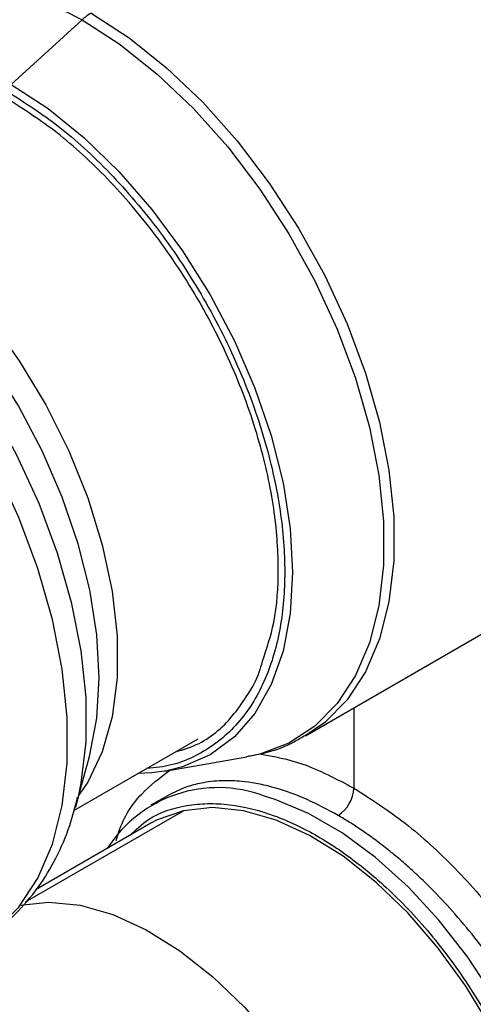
# Model space of a CAD drawing. Header units: millimetres. Extents: x 16 to 683, y 16 to 524.
# Tile 22 of 26: x 581 to 598, y 404 to 441. Entities that reach past the tile are written whole.
import ezdxf

# ---------------------------------------------------------------- set-up
doc = ezdxf.new("R2010")
doc.units = ezdxf.units.MM
doc.header["$LTSCALE"] = 2.5

msp = doc.modelspace()

# ---------------------------------------------------------------- linework, layer by layer
for p, q in [((582.877, 440.501), (580.22, 438.069)), ((591.249, 413.685), (600.214, 418.86)), ((593.057, 414.728), (593.057, 411.729)), ((582.566, 410.886), (587.221, 413.573)), ((582.624, 411.01), (583.147, 412.913)), ((585.973, 412.359), (589.054, 412.896)), ((593.057, 411.729), (593.062, 411.726)), ((582.708, 411.338), (582.624, 411.01)), ((586.076, 411.443), (585.455, 411.084)), ((580.754, 407.462), (586.676, 410.881)), ((585.452, 410.409), (581.151, 407.926))]:
    msp.add_line(p, q)
at = {"flags": 128}
for points in [[(573.386, 440.037), (574.151, 440.797), (575.125, 441.432), (576.221, 441.846), (577.421, 442.033), (578.708, 441.989), (580.061, 441.716), (581.458, 441.217), (582.877, 440.501)], [(583.208, 440.747), (584.634, 439.82), (586.037, 438.701), (587.395, 437.408), (588.687, 435.959), (589.893, 434.38), (590.994, 432.693), (591.971, 430.926), (592.811, 429.108), (593.499, 427.265), (594.024, 425.428), (594.38, 423.626), (594.559, 421.886), (594.559, 420.237), (594.38, 418.704), (594.024, 417.312), (593.499, 416.082), (592.811, 415.034), (591.971, 414.184), (591.238, 413.678)], [(582.877, 440.501), (584.297, 439.578), (585.694, 438.464), (587.047, 437.176), (588.333, 435.734), (589.534, 434.16), (590.63, 432.481), (591.604, 430.722), (592.44, 428.91), (593.125, 427.076), (593.648, 425.246), (594.002, 423.451), (594.18, 421.719), (594.18, 420.077), (594.002, 418.55), (593.648, 417.164), (593.125, 415.939), (592.44, 414.895), (591.604, 414.049), (590.63, 413.414), (589.534, 413), (589.054, 412.896)], [(580.22, 438.069), (581.597, 437.17), (582.95, 436.078), (584.257, 434.812), (585.494, 433.393), (586.641, 431.845), (587.679, 430.196), (588.588, 428.473), (589.355, 426.706), (589.965, 424.925), (590.409, 423.16), (590.678, 421.442), (590.768, 419.8), (590.678, 418.262), (590.409, 416.855), (589.965, 415.602), (589.355, 414.526), (588.588, 413.644), (587.679, 412.971), (586.641, 412.519), (586.047, 412.372)], [(571.566, 434.133), (573.003, 433.199), (574.417, 432.071), (575.786, 430.766), (577.089, 429.306), (578.305, 427.714), (579.414, 426.013), (580.4, 424.232), (581.246, 422.399), (581.94, 420.541), (582.47, 418.689), (582.828, 416.872), (583.009, 415.118), (583.009, 413.456), (582.828, 411.91), (582.708, 411.338)], [(574.191, 433.976), (575.555, 433.081), (576.894, 431.987), (578.182, 430.715), (579.396, 429.287), (580.513, 427.732), (581.512, 426.078), (582.375, 424.355), (583.085, 422.596), (583.63, 420.833), (583.999, 419.1), (584.185, 417.428), (584.185, 415.85), (583.999, 414.393), (583.63, 413.086), (583.085, 411.952), (582.744, 411.449)], [(578.884, 405.873), (579.632, 406.391), (580.502, 407.271), (581.215, 408.357), (581.76, 409.632), (582.128, 411.075), (582.314, 412.663), (582.314, 414.372), (582.128, 416.175), (581.76, 418.042), (581.215, 419.946), (580.502, 421.855), (579.632, 423.74), (578.619, 425.571), (577.479, 427.318), (576.229, 428.956), (574.89, 430.456), (573.483, 431.797), (572.029, 432.957), (570.552, 433.917)], [(583.147, 412.913), (583.162, 412.97), (583.426, 414.349), (583.514, 415.856), (583.426, 417.465), (583.162, 419.148), (582.727, 420.878), (582.129, 422.624), (581.378, 424.356), (580.487, 426.044), (579.47, 427.66), (578.346, 429.177), (577.133, 430.568), (575.853, 431.809), (574.527, 432.879), (573.177, 433.76)], [(586.047, 412.372), (585.494, 412.296), (584.968, 412.272)], [(601.248, 394.413), (601.161, 395.917), (600.904, 397.493), (600.482, 399.111), (599.901, 400.741), (599.173, 402.352), (598.311, 403.916), (597.331, 405.401), (596.252, 406.782), (595.094, 408.031), (593.878, 409.126), (592.628, 410.047), (591.365, 410.776), (590.114, 411.299), (589.717, 411.423)], [(586.676, 410.881), (585.692, 410.537), (585.452, 410.409)], [(597.951, 388.758), (598.572, 389.196), (599.294, 389.974), (599.861, 390.947), (600.261, 392.097), (600.488, 393.399), (600.535, 394.826), (600.403, 396.351), (600.094, 397.941), (599.614, 399.565), (598.972, 401.189), (598.183, 402.781), (597.262, 404.307), (596.228, 405.737), (595.101, 407.042), (593.905, 408.195), (592.665, 409.173), (591.405, 409.956), (590.15, 410.527), (588.928, 410.876), (587.762, 410.994), (586.676, 410.881)], [(580.548, 407.343), (581.633, 407.457), (582.8, 407.338), (584.022, 406.989), (585.276, 406.418), (586.537, 405.635), (587.777, 404.658), (588.973, 403.505), (590.099, 402.2), (591.134, 400.769), (592.055, 399.243), (592.844, 397.652), (593.485, 396.027), (593.966, 394.404), (594.275, 392.813), (594.407, 391.289), (594.36, 389.861), (594.133, 388.559), (593.732, 387.41), (593.165, 386.436), (592.444, 385.658), (591.583, 385.091), (590.599, 384.748)]]:
    msp.add_lwpolyline(points, dxfattribs=at)
for centre, radius, start, end in [((584.174, 439.102), 1.907, 120.399, 132.8091), ((587.969, 406.818), 4.925, 69.2171, 147.51), ((591.782, 411.785), 1.281, 302.6036, 357.365)]:
    msp.add_arc(centre, radius, start, end)
for points, knots in [([(600.69, 437.457), (600.658, 437.522), (600.131, 438.583), (599.102, 440.008), (597.765, 441.705), (596.38, 443.228), (594.612, 444.837), (592.467, 446.302), (590.324, 447.312), (588.178, 447.843), (586.135, 447.776), (584.566, 447.304), (583.854, 446.64), (583.622, 446.424)], [0, 0, 0, 0, 0.007969, 0.130488, 0.190544, 0.250615, 0.3658, 0.474474, 0.583149, 0.698334, 0.818307, 0.940826, 1, 1, 1, 1]), ([(600.368, 437.52), (600.034, 438.073), (599.567, 438.847), (598.809, 439.932), (598.138, 440.822), (597.3, 441.824), (596.388, 442.804), (595.405, 443.744), (594.368, 444.611), (593.355, 445.357), (592.687, 445.753), (592.381, 445.934)], [0, 0, 0, 0, 0.154687, 0.216835, 0.319655, 0.425655, 0.538588, 0.655555, 0.775412, 0.897283, 1, 1, 1, 1]), ([(580.093, 437.8), (580.726, 437.395), (582.03, 436.563), (583.964, 434.779), (585.824, 432.6), (587.484, 430.083), (588.611, 427.83), (589.324, 426.009), (589.892, 424.241), (590.352, 422.13), (590.529, 419.791), (590.352, 417.657), (589.795, 415.745), (588.833, 414.15), (587.48, 413.025), (586.235, 412.533), (585.455, 412.473), (585.294, 412.46)], [0, 0, 0, 0, 0.069956, 0.144102, 0.221331, 0.300199, 0.379067, 0.417725, 0.456395, 0.530541, 0.600497, 0.670453, 0.7446, 0.821829, 0.900697, 0.979564, 1, 1, 1, 1]), ([(589.636, 416.476), (589.795, 416.946), (590.147, 417.985), (590.279, 419.938), (590.113, 422.215), (589.568, 424.712), (588.628, 427.352), (587.311, 429.984), (585.955, 432.037), (584.763, 433.53), (583.545, 434.871), (581.985, 436.312), (580.711, 437.125), (580.093, 437.519)], [0, 0, 0, 0, 0.079498, 0.175545, 0.271591, 0.373391, 0.479422, 0.587704, 0.695986, 0.749062, 0.802154, 0.903954, 1, 1, 1, 1]), ([(586.371, 413.082), (586.675, 413.174), (587.535, 413.433), (588.413, 414.247), (589.1, 415.225), (589.474, 415.868), (589.599, 416.337), (589.636, 416.476)], [0, 0, 0, 0, 0.200531, 0.566181, 0.74541, 0.924693, 1, 1, 1, 1]), ([(589.051, 412.916), (589.29, 412.958), (589.908, 413.066), (590.643, 413.334), (591.093, 413.618), (591.223, 413.699)], [0, 0, 0, 0, 0.309287, 0.801717, 1, 1, 1, 1]), ([(589.529, 413.011), (590.064, 412.914), (591.194, 412.709), (592.414, 412.067), (593.057, 411.729)], [0, 0, 0, 0, 0.4732933, 1, 1, 1, 1]), ([(584.157, 409.762), (584.188, 409.873), (584.386, 410.587), (585.03, 411.537), (585.794, 412.116), (586.155, 412.391)], [0, 0, 0, 0, 0.087686, 0.56783, 1, 1, 1, 1]), ([(592.472, 410.706), (592.084, 410.915), (591.292, 411.341), (590.114, 411.762), (589.081, 411.976), (588.18, 412.022), (587.467, 411.953), (586.746, 411.779), (586.323, 411.566), (586.076, 411.443)], [0, 0, 0, 0, 0.160676, 0.32743, 0.50027, 0.618816, 0.749529, 0.8543, 1, 1, 1, 1]), ([(593.062, 411.726), (593.706, 411.314), (594.998, 410.488), (596.884, 408.76), (598.641, 406.75), (600.192, 404.497), (601.475, 402.091), (602.434, 399.619), (603.026, 397.174), (603.227, 394.843), (603.027, 392.721), (602.434, 390.881), (601.476, 389.404), (600.194, 388.336), (598.636, 387.77), (597.322, 387.606), (596.521, 387.793), (596.35, 387.833)], [0, 0, 0, 0, 0.070007, 0.140214, 0.210058, 0.280305, 0.350204, 0.420336, 0.490458, 0.560366, 0.630611, 0.700456, 0.770674, 0.840664, 0.910697, 0.980891, 1, 1, 1, 1]), ([(578.813, 405.863), (578.994, 405.959), (579.553, 406.257), (580.381, 406.975), (581.239, 407.964), (581.919, 409.101), (582.414, 410.229), (582.615, 411.03), (582.705, 411.386)], [0, 0, 0, 0, 0.09042, 0.279802, 0.479236, 0.662551, 0.850011, 1, 1, 1, 1]), ([(584.647, 409.944), (584.878, 410.163), (585.481, 410.734), (586.525, 411.057), (587.574, 411.166), (588.651, 411.109), (590.03, 410.772), (591.702, 409.984), (593.373, 408.842), (595.042, 407.324), (596.648, 405.437), (598.08, 403.267), (599.053, 401.322), (599.668, 399.75), (600.156, 398.225), (600.57, 396.394), (600.629, 395.06), (600.658, 394.413)], [0, 0, 0, 0, 0.051458, 0.134506, 0.175212, 0.215933, 0.294009, 0.367673, 0.441337, 0.519414, 0.600736, 0.683784, 0.766833, 0.807539, 0.848259, 0.926336, 1, 1, 1, 1]), ([(602.019, 394.858), (602.018, 394.947), (602.017, 395.125), (602.007, 395.397), (601.992, 395.673), (601.97, 395.955), (601.942, 396.241), (601.906, 396.531), (601.864, 396.826), (601.816, 397.126), (601.76, 397.429), (601.697, 397.736), (601.627, 398.047), (601.549, 398.362), (601.464, 398.68), (601.372, 399.001), (601.193, 399.583), (600.882, 400.466), (600.417, 401.558), (599.845, 402.716), (599.176, 403.893), (598.429, 405.027), (597.654, 406.071), (596.892, 406.99), (596.183, 407.752), (595.607, 408.32), (595.151, 408.741), (594.696, 409.136), (594.243, 409.504), (593.793, 409.845), (593.347, 410.159), (592.907, 410.448), (592.617, 410.62), (592.472, 410.706)], [0, 0, 0, 0, 0.015808, 0.031738, 0.04779, 0.063963, 0.080259, 0.096677, 0.113217, 0.129879, 0.146663, 0.163569, 0.180598, 0.197749, 0.215022, 0.232418, 0.249936, 0.309422, 0.375072, 0.427161, 0.499781, 0.572793, 0.62512, 0.69048, 0.749745, 0.782533, 0.81489, 0.846817, 0.878313, 0.90938, 0.940016, 0.970223, 1, 1, 1, 1])]:
    msp.add_open_spline(points, degree=3, knots=knots)

doc.saveas('drawing.dxf')
